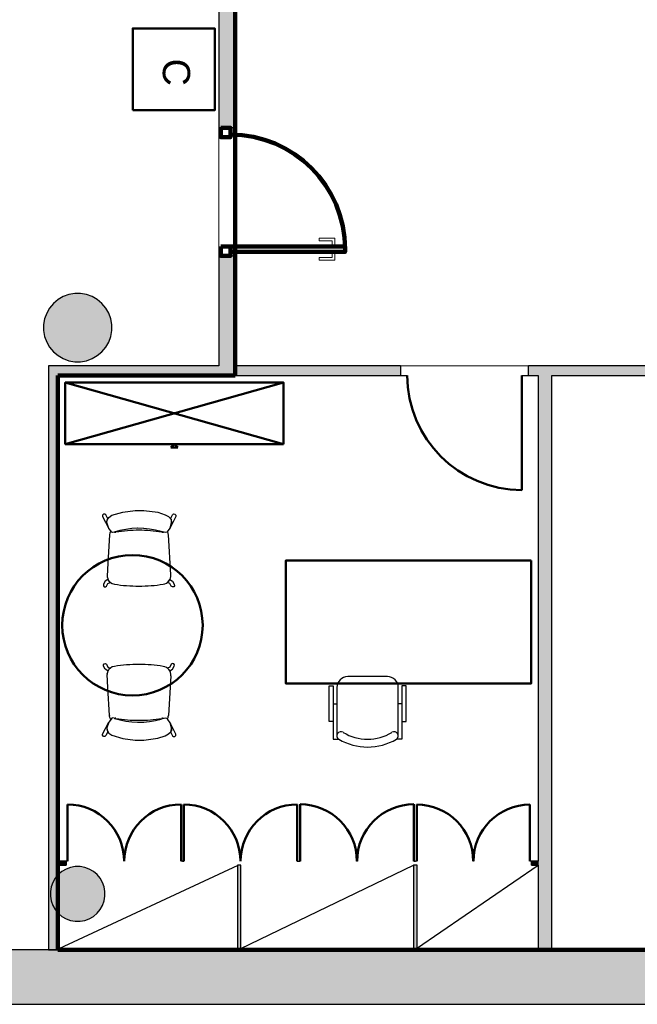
# Model space of a CAD drawing. Header units: metres. Extents: x -1 to 430, y -6 to 34.
# Tile 11 of 65: x 405.41 to 409.94, y 12.84 to 20.06. Entities that reach past the tile are written whole.
import ezdxf

# ---------------------------------------------------------------- set-up
doc = ezdxf.new("R2010")
doc.units = ezdxf.units.M
doc.linetypes.add('CONTINUA', pattern=[0])
doc.linetypes.add('VERDECKT', pattern=[9.525, 6.35, -3.175])
for name, color, linetype, lineweight in [('3D PA MURS', 7, 'CONTINUA', 25), ('3D PA MURS NOUS', 7, 'CONTINUA', 25), ('3D PA PILARS', 7, 'CONTINUA', 25), ('PA ESCALES 2D', 7, 'CONTINUA', 25), ('PA MOBLES', 7, 'CONTINUA', 25), ('PA REVESTIMENT  enguixat i pintat (lila)', 7, 'CONTINUA', 25), ('PA REVESTIMENT pintat (blau fosc)', 7, 'CONTINUA', 25)]:
    doc.layers.add(name, color=color, linetype=linetype, lineweight=lineweight)
doc.styles.add('ARIAL', font='arial.ttf')

# ---------------------------------------------------------------- blocks, each defined once
blk = doc.blocks.new('_CLOSEDFILLED')
at = {"color": 0, "linetype": 'ByBlock', "lineweight": -2}
blk.add_solid([(-1, 0), (0, 0), (-1, 0)], dxfattribs=at)

msp = doc.modelspace()

# ---------------------------------------------------------------- hatches: boundary and pattern name
at = {"layer": '3D PA MURS', "linetype": 'CONTINUA', "lineweight": 18, "true_color": 0xa0a0a0, "transparency": 33554687}
for points in [[(406.9919, 19.2645), (406.9919, 23.2724), (406.9169, 23.3019), (406.919, 23.3091), (406.8719, 23.3181), (406.8719, 19.2645)], [(406.9919, 17.5196), (406.9919, 18.3245), (406.8719, 18.3245), (406.8719, 17.5196)], [(408.2021, 17.5196), (405.6221, 17.5196), (405.6221, 17.4496), (408.2021, 17.4496)], [(414.702, 17.5196), (409.1421, 17.5196), (409.1421, 17.4496), (414.702, 17.4496)], [(405.6221, 17.4496), (405.6221, 13.2406), (405.6921, 13.2406), (405.6921, 17.4496)], [(409.3121, 13.2406), (409.3121, 17.4496), (409.2121, 17.4496), (409.2121, 13.2406)], [(405.7519, 13.8896), (405.6921, 13.8896), (405.6921, 13.8596), (405.7519, 13.8596)], [(407.0337, 13.2406), (407.0337, 13.8596), (407.0087, 13.8596), (407.0087, 13.2406)], [(408.3244, 13.2406), (408.3244, 13.8596), (408.2994, 13.8596), (408.2994, 13.2406)], [(409.1619, 13.8596), (409.2121, 13.8596), (409.2121, 13.8896), (409.1619, 13.8896)], [(397.6873, 12.8406), (423.6575, 12.8406), (423.7404, 13.2406), (397.7664, 13.2406)]]:
    msp.add_hatch(color=253, dxfattribs=at).paths.add_polyline_path(points)
at = {"layer": '3D PA PILARS', "linetype": 'CONTINUA', "lineweight": 18, "transparency": 33554687}
for points in [[(405.859, 18.0492), (405.8153, 18.0492), (405.7722, 18.0416), (405.7312, 18.0267), (405.6934, 18.0049), (405.6599, 17.9768), (405.6318, 17.9433), (405.61, 17.9055), (405.595, 17.8644), (405.5874, 17.8214), (405.5874, 17.7777), (405.595, 17.7347), (405.61, 17.6936), (405.6318, 17.6558), (405.6599, 17.6223), (405.6934, 17.5942), (405.7312, 17.5724), (405.7722, 17.5574), (405.8153, 17.5499), (405.859, 17.5499), (405.902, 17.5574), (405.943, 17.5724), (405.9809, 17.5942), (406.0143, 17.6223), (406.0424, 17.6558), (406.0643, 17.6936), (406.0792, 17.7347), (406.0868, 17.7777), (406.0868, 17.8214), (406.0792, 17.8644), (406.0643, 17.9055), (406.0424, 17.9433), (406.0143, 17.9768), (405.9809, 18.0049), (405.943, 18.0267), (405.902, 18.0416)], [(405.8546, 13.8493), (405.8196, 13.8493), (405.7852, 13.8433), (405.7524, 13.8313), (405.7221, 13.8138), (405.6953, 13.7914), (405.6729, 13.7646), (405.6554, 13.7343), (405.6434, 13.7015), (405.6374, 13.6671), (405.6374, 13.6321), (405.6434, 13.5977), (405.6554, 13.5648), (405.6729, 13.5346), (405.6953, 13.5078), (405.7221, 13.4853), (405.7524, 13.4679), (405.7852, 13.4559), (405.8196, 13.4498), (405.8546, 13.4498), (405.889, 13.4559), (405.9219, 13.4679), (405.9521, 13.4853), (405.9789, 13.5078), (406.0014, 13.5346), (406.0188, 13.5648), (406.0308, 13.5977), (406.0369, 13.6321), (406.0369, 13.6671), (406.0308, 13.7015), (406.0188, 13.7343), (406.0014, 13.7646), (405.9789, 13.7914), (405.9521, 13.8138), (405.9219, 13.8313), (405.889, 13.8433)]]:
    msp.add_hatch(color=9, dxfattribs=at).paths.add_polyline_path(points)

# ---------------------------------------------------------------- linework, layer by layer
at = {"layer": '3D PA MURS', "color": 7, "linetype": 'CONTINUA', "lineweight": 25, "transparency": 33554687}
for p, q in [((406.8719, 23.3181), (406.8719, 19.2645)), ((406.9919, 19.2645), (406.9919, 22.0636)), ((406.9919, 19.2645), (406.8719, 19.2645)), ((406.8719, 18.3245), (406.9919, 18.3245)), ((406.8719, 18.3245), (406.8719, 17.5196)), ((406.9919, 17.5196), (406.9919, 18.3245)), ((406.8719, 17.5196), (405.6221, 17.5196)), ((405.6221, 17.5196), (405.6221, 17.4496)), ((408.2021, 17.5196), (406.9919, 17.5196)), ((408.2021, 17.5196), (408.2021, 17.4496)), ((409.1421, 17.4496), (409.1421, 17.5196)), ((414.702, 17.5196), (409.1421, 17.5196)), ((405.6221, 17.4496), (405.6221, 13.2406)), ((405.6921, 13.8896), (405.6921, 17.4496)), ((405.6921, 17.4496), (408.2021, 17.4496)), ((408.2021, 17.4496), (408.2521, 17.4496)), ((409.0921, 17.4496), (409.1421, 17.4496)), ((409.1421, 17.4496), (409.2121, 17.4496)), ((409.2121, 17.4496), (409.2121, 13.8896)), ((409.3121, 13.2406), (409.3121, 17.4496)), ((409.3121, 17.4496), (414.702, 17.4496)), ((405.7519, 13.8896), (405.6921, 13.8896)), ((405.6921, 13.2406), (405.6921, 13.8596)), ((405.6921, 13.8596), (405.7519, 13.8596)), ((405.7519, 13.8896), (405.7519, 13.8596)), ((405.7619, 13.8896), (405.7519, 13.8896)), ((406.1787, 13.8896), (406.1777, 13.8896)), ((406.6044, 13.8896), (406.5944, 13.8896)), ((406.6044, 13.8896), (406.6144, 13.8896)), ((407.0337, 13.8596), (407.0087, 13.8596)), ((407.0087, 13.8596), (407.0087, 13.2406)), ((407.0302, 13.8896), (407.0312, 13.8896)), ((407.0337, 13.2406), (407.0337, 13.8596)), ((407.4469, 13.8896), (407.4569, 13.8896)), ((407.4569, 13.8896), (407.4669, 13.8896)), ((407.8839, 13.8896), (407.8849, 13.8896)), ((408.3119, 13.8596), (408.2994, 13.8596)), ((408.2994, 13.8596), (408.2994, 13.2406)), ((408.3019, 13.8896), (408.3119, 13.8896)), ((408.3219, 13.8896), (408.3119, 13.8896)), ((408.3244, 13.8596), (408.3119, 13.8596)), ((408.3244, 13.2406), (408.3244, 13.8596)), ((408.7374, 13.8896), (408.7364, 13.8896)), ((409.1619, 13.8896), (409.1519, 13.8896)), ((409.1619, 13.8596), (409.1619, 13.8896)), ((409.2121, 13.8896), (409.1619, 13.8896)), ((409.1619, 13.8596), (409.2121, 13.8596)), ((409.2121, 13.8596), (409.2121, 13.2406)), ((405.6221, 13.2406), (399.1772, 13.2406)), ((405.6221, 13.2406), (405.6921, 13.2406)), ((405.6921, 13.2406), (405.6221, 13.2406)), ((407.0087, 13.2406), (405.6921, 13.2406)), ((407.0087, 13.2406), (407.0337, 13.2406)), ((407.0337, 13.2406), (407.0087, 13.2406)), ((408.2994, 13.2406), (407.0337, 13.2406)), ((408.2994, 13.2406), (408.3244, 13.2406)), ((408.3244, 13.2406), (408.2994, 13.2406)), ((409.2121, 13.2406), (408.3244, 13.2406)), ((409.2121, 13.2406), (409.3121, 13.2406)), ((409.3121, 13.2406), (409.2121, 13.2406)), ((416.412, 13.2406), (409.3121, 13.2406)), ((397.7664, 12.8406), (423.6575, 12.8406))]:
    msp.add_line(p, q, dxfattribs=at)
at = {"layer": '3D PA MURS', "color": 202, "linetype": 'CONTINUA', "lineweight": 50, "transparency": 33554687}
for p, q in [((409.0921, 17.4496), (409.0921, 16.6096)), ((405.7619, 13.8896), (405.7619, 14.3053)), ((406.5944, 13.8896), (406.5944, 14.3053)), ((406.6144, 13.8896), (406.6144, 14.3053)), ((407.4469, 13.8896), (407.4469, 14.3053)), ((407.4669, 13.8896), (407.4669, 14.3066)), ((408.3019, 13.8896), (408.3019, 14.3066)), ((408.3219, 13.8896), (408.3219, 14.3041)), ((409.1519, 13.8896), (409.1519, 14.3041))]:
    msp.add_line(p, q, dxfattribs=at)
for centre, radius, start, end in [((409.0921, 17.4496), 0.84, 180, 270), ((405.7619, 13.8896), 0.4157, 0, 90), ((406.5944, 13.8896), 0.4157, 90, 180), ((406.6144, 13.8896), 0.4158, 0, 90), ((407.4469, 13.8896), 0.4158, 90, 180), ((407.4669, 13.8896), 0.417, 0, 90), ((408.3019, 13.8896), 0.417, 90, 180), ((408.3219, 13.8896), 0.4145, 0, 90), ((409.1519, 13.8896), 0.4145, 90, 180)]:
    msp.add_arc(centre, radius, start, end, dxfattribs=at)
at = {"layer": '3D PA MURS NOUS', "color": 240, "linetype": 'CONTINUA', "lineweight": 140, "transparency": 33554687}
for points in [[(406.8869, 19.2645), (406.8869, 19.1945), (406.9569, 19.1945), (406.9569, 19.2645), (406.8869, 19.2645)], [(406.8869, 18.3945), (406.8869, 18.3245), (406.9569, 18.3245), (406.9569, 18.3945), (406.8869, 18.3945)], [(407.7969, 18.3945), (406.9569, 18.3945), (406.9569, 18.3745), (406.9569, 18.3545), (407.7969, 18.3545), (407.7969, 18.3745), (407.7969, 18.3945)]]:
    msp.add_lwpolyline(points, close=True, dxfattribs=at)
at = {"layer": '3D PA MURS NOUS', "color": 40, "linetype": 'CONTINUA', "lineweight": 18, "transparency": 33554687}
for points in [[(407.7219, 18.4045), (407.7019, 18.4045), (407.7019, 18.4345), (407.6069, 18.4345), (407.6069, 18.4545), (407.7219, 18.4545), (407.7219, 18.4045)], [(407.7369, 18.4045), (407.6869, 18.4045), (407.6869, 18.3945), (407.7369, 18.3945), (407.7369, 18.4045)], [(407.7219, 18.3445), (407.7019, 18.3445), (407.7019, 18.3145), (407.6069, 18.3145), (407.6069, 18.2945), (407.7219, 18.2945), (407.7219, 18.3445)], [(407.7369, 18.3545), (407.6869, 18.3545), (407.6869, 18.3445), (407.7369, 18.3445), (407.7369, 18.3545)]]:
    msp.add_lwpolyline(points, close=True, dxfattribs=at)
at = {"layer": '3D PA MURS NOUS', "color": 240, "linetype": 'CONTINUA', "lineweight": 140, "transparency": 33554687}
msp.add_arc((406.9569, 18.3745), 0.84, 0, 90, dxfattribs=at)
at = {"layer": '3D PA PILARS', "color": 7, "linetype": 'CONTINUA', "lineweight": 25, "transparency": 33554687}
for p, q in [((405.7722, 18.0416), (405.7312, 18.0267)), ((405.8153, 18.0492), (405.7722, 18.0416)), ((405.859, 18.0492), (405.8153, 18.0492)), ((405.902, 18.0416), (405.859, 18.0492)), ((405.943, 18.0267), (405.902, 18.0416)), ((405.6599, 17.9768), (405.6318, 17.9433)), ((405.6934, 18.0049), (405.6599, 17.9768)), ((405.7312, 18.0267), (405.6934, 18.0049)), ((405.9809, 18.0049), (405.943, 18.0267)), ((406.0143, 17.9768), (405.9809, 18.0049)), ((406.0424, 17.9433), (406.0143, 17.9768)), ((405.61, 17.9055), (405.595, 17.8644)), ((405.6318, 17.9433), (405.61, 17.9055)), ((406.0643, 17.9055), (406.0424, 17.9433)), ((406.0792, 17.8644), (406.0643, 17.9055)), ((405.595, 17.8644), (405.5874, 17.8214)), ((406.0868, 17.8214), (406.0792, 17.8644)), ((405.5874, 17.8214), (405.5874, 17.7777)), ((405.5874, 17.7777), (405.595, 17.7347)), ((406.0792, 17.7347), (406.0868, 17.7777)), ((406.0868, 17.7777), (406.0868, 17.8214)), ((405.595, 17.7347), (405.61, 17.6936)), ((405.61, 17.6936), (405.6318, 17.6558)), ((406.0424, 17.6558), (406.0643, 17.6936)), ((406.0643, 17.6936), (406.0792, 17.7347)), ((405.6318, 17.6558), (405.6599, 17.6223)), ((405.6599, 17.6223), (405.6934, 17.5942)), ((405.9809, 17.5942), (406.0143, 17.6223)), ((406.0143, 17.6223), (406.0424, 17.6558)), ((405.6934, 17.5942), (405.7312, 17.5724)), ((405.7312, 17.5724), (405.7722, 17.5574)), ((405.7722, 17.5574), (405.8153, 17.5499)), ((405.8153, 17.5499), (405.859, 17.5499)), ((405.859, 17.5499), (405.902, 17.5574)), ((405.902, 17.5574), (405.943, 17.5724)), ((405.943, 17.5724), (405.9809, 17.5942)), ((405.6953, 13.7914), (405.6729, 13.7646)), ((405.7221, 13.8138), (405.6953, 13.7914)), ((405.7524, 13.8313), (405.7221, 13.8138)), ((405.7852, 13.8433), (405.7524, 13.8313)), ((405.8196, 13.8493), (405.7852, 13.8433)), ((405.8546, 13.8493), (405.8196, 13.8493)), ((405.889, 13.8433), (405.8546, 13.8493)), ((405.9219, 13.8313), (405.889, 13.8433)), ((405.9521, 13.8138), (405.9219, 13.8313)), ((405.9789, 13.7914), (405.9521, 13.8138)), ((406.0014, 13.7646), (405.9789, 13.7914)), ((405.6554, 13.7343), (405.6434, 13.7015)), ((405.6729, 13.7646), (405.6554, 13.7343)), ((406.0188, 13.7343), (406.0014, 13.7646)), ((406.0308, 13.7015), (406.0188, 13.7343)), ((405.6434, 13.7015), (405.6374, 13.6671)), ((405.6374, 13.6671), (405.6374, 13.6321)), ((406.0369, 13.6671), (406.0308, 13.7015)), ((406.0369, 13.6321), (406.0369, 13.6671)), ((405.6374, 13.6321), (405.6434, 13.5977)), ((405.6434, 13.5977), (405.6554, 13.5648)), ((406.0188, 13.5648), (406.0308, 13.5977)), ((406.0308, 13.5977), (406.0369, 13.6321)), ((405.6554, 13.5648), (405.6729, 13.5346)), ((405.6729, 13.5346), (405.6953, 13.5078)), ((405.6953, 13.5078), (405.7221, 13.4853)), ((405.9521, 13.4853), (405.9789, 13.5078)), ((405.9789, 13.5078), (406.0014, 13.5346)), ((406.0014, 13.5346), (406.0188, 13.5648)), ((405.7221, 13.4853), (405.7524, 13.4679)), ((405.7524, 13.4679), (405.7852, 13.4559)), ((405.7852, 13.4559), (405.8196, 13.4498)), ((405.8196, 13.4498), (405.8546, 13.4498)), ((405.8546, 13.4498), (405.889, 13.4559)), ((405.889, 13.4559), (405.9219, 13.4679)), ((405.9219, 13.4679), (405.9521, 13.4853))]:
    msp.add_line(p, q, dxfattribs=at)
at = {"layer": 'PA ESCALES 2D', "color": 7, "linetype": 'CONTINUA', "lineweight": 25, "transparency": 33554687}
for p, q in [((405.7019, 13.2496), (407.0137, 13.8596)), ((407.0337, 13.2496), (408.2994, 13.8596)), ((408.3194, 13.2496), (409.2119, 13.8596))]:
    msp.add_line(p, q, dxfattribs=at)
at = {"layer": 'PA MOBLES', "lineweight": 50, "transparency": 33554687}
for p, q in [((407.3459, 16.9463), (405.7459, 17.3963)), ((405.7459, 16.9463), (407.3459, 17.3963)), ((406.5209, 16.9213), (406.5459, 16.9463)), ((406.5709, 16.9213), (406.5209, 16.9213)), ((406.5459, 16.9463), (406.5709, 16.9213))]:
    msp.add_line(p, q, dxfattribs=at)
at = {"layer": 'PA MOBLES', "color": 180, "transparency": 33554687}
for p, q in [((406.168, 16.4474), (406.2592, 16.4605)), ((406.2592, 16.4605), (406.2893, 16.4605)), ((406.2893, 16.4605), (406.3213, 16.4596)), ((406.3213, 16.4596), (406.4238, 16.4464)), ((406.0264, 16.4326), (406.0191, 16.4243)), ((406.0191, 16.4243), (406.0191, 16.4153)), ((406.0191, 16.4153), (406.0654, 16.328)), ((406.0361, 16.4337), (406.0264, 16.4326)), ((406.043, 16.4268), (406.0361, 16.4337)), ((406.0579, 16.3987), (406.043, 16.4268)), ((406.0512, 16.3793), (406.0524, 16.3894)), ((406.0513, 16.3703), (406.0523, 16.3882)), ((406.0523, 16.3882), (406.0645, 16.4079)), ((406.0524, 16.3894), (406.0579, 16.3987)), ((406.0645, 16.4079), (406.088, 16.4248)), ((406.088, 16.4248), (406.168, 16.4474)), ((406.4238, 16.4464), (406.4783, 16.4286)), ((406.4783, 16.4286), (406.5028, 16.4145)), ((406.5028, 16.4145), (406.5225, 16.3957)), ((406.557, 16.4161), (406.5141, 16.3327)), ((406.5182, 16.3994), (406.5331, 16.4275)), ((406.5237, 16.3902), (406.5182, 16.3994)), ((406.5225, 16.3957), (406.5244, 16.3694)), ((406.5249, 16.3801), (406.5237, 16.3902)), ((406.5249, 16.3694), (406.5249, 16.3801)), ((406.5331, 16.4275), (406.54, 16.4344)), ((406.54, 16.4344), (406.5497, 16.4334)), ((406.5497, 16.4334), (406.557, 16.4251)), ((406.557, 16.4251), (406.557, 16.4161)), ((406.0512, 16.3686), (406.0512, 16.3793)), ((406.0654, 16.328), (406.0512, 16.3686)), ((406.0654, 16.328), (406.0513, 16.3703)), ((406.0814, 16.3073), (406.0654, 16.328)), ((406.0814, 16.3073), (406.0801, 16.309)), ((406.0871, 16.2979), (406.0814, 16.3073)), ((406.0871, 16.2979), (406.0814, 16.3073)), ((406.499, 16.3092), (406.4906, 16.3008)), ((406.5141, 16.3327), (406.499, 16.3092)), ((406.5244, 16.3694), (406.5141, 16.3327)), ((406.5141, 16.3327), (406.5249, 16.3694)), ((406.0696, 16.2807), (406.0576, 16.0739)), ((406.0738, 16.2936), (406.0696, 16.2824)), ((406.0787, 16.3051), (406.0738, 16.2936)), ((406.078, 16.3066), (406.0787, 16.3051)), ((406.0927, 16.297), (406.0871, 16.2979)), ((406.0927, 16.297), (406.0871, 16.2979)), ((406.1049, 16.2998), (406.0927, 16.297)), ((406.1049, 16.2998), (406.0927, 16.297)), ((406.4659, 16.3014), (406.4492, 16.3055)), ((406.4802, 16.2979), (406.4492, 16.3055)), ((406.4802, 16.2979), (406.4659, 16.3014)), ((406.4906, 16.3008), (406.4802, 16.2979)), ((406.4906, 16.3008), (406.4802, 16.2979)), ((406.4947, 16.3048), (406.4906, 16.3008)), ((406.5187, 15.9882), (406.5017, 16.2807)), ((406.0576, 16.0739), (406.0524, 15.9781)), ((406.0592, 15.9529), (406.0391, 15.9406)), ((406.0529, 15.9738), (406.0572, 15.9621)), ((406.0572, 15.9621), (406.0571, 15.9578)), ((406.0621, 15.9482), (406.0592, 15.9529)), ((406.0666, 15.9418), (406.0621, 15.9482)), ((406.5048, 15.9418), (406.5093, 15.9482)), ((406.5093, 15.9482), (406.5122, 15.9529)), ((406.5122, 15.9529), (406.5323, 15.9406)), ((406.026, 15.9185), (406.0257, 15.9077)), ((406.0257, 15.9077), (406.0306, 15.9003)), ((406.0391, 15.9406), (406.026, 15.9185)), ((406.0306, 15.9003), (406.0402, 15.8989)), ((406.0402, 15.8989), (406.0487, 15.9046)), ((406.0487, 15.9046), (406.0592, 15.9241)), ((406.0592, 15.9241), (406.0762, 15.9322)), ((406.0762, 15.9322), (406.0666, 15.9418)), ((406.4952, 15.9322), (406.5048, 15.9418)), ((406.5121, 15.9241), (406.4952, 15.9322)), ((406.5226, 15.9046), (406.5121, 15.9241)), ((406.5311, 15.8989), (406.5226, 15.9046)), ((406.5408, 15.9003), (406.5311, 15.8989)), ((406.5323, 15.9406), (406.5453, 15.9185)), ((406.5456, 15.9077), (406.5408, 15.9003)), ((406.5453, 15.9185), (406.5456, 15.9077)), ((406.0257, 15.3289), (406.0306, 15.3363)), ((406.026, 15.3182), (406.0257, 15.3289)), ((406.0391, 15.296), (406.026, 15.3182)), ((406.0306, 15.3363), (406.0402, 15.3377)), ((406.0402, 15.3377), (406.0487, 15.3321)), ((406.0487, 15.3321), (406.0592, 15.3125)), ((406.0592, 15.3125), (406.0762, 15.3044)), ((406.0762, 15.3044), (406.0666, 15.2948)), ((406.5121, 15.3125), (406.4952, 15.3044)), ((406.4952, 15.3044), (406.5048, 15.2948)), ((406.5226, 15.3321), (406.5121, 15.3125)), ((406.5311, 15.3377), (406.5226, 15.3321)), ((406.5408, 15.3363), (406.5311, 15.3377)), ((406.5323, 15.296), (406.5453, 15.3182)), ((406.5456, 15.3289), (406.5408, 15.3363)), ((406.5453, 15.3182), (406.5456, 15.3289)), ((406.0592, 15.2837), (406.0391, 15.296)), ((406.0576, 15.1628), (406.0524, 15.2585)), ((406.0529, 15.2629), (406.0572, 15.2746)), ((406.0572, 15.2746), (406.0571, 15.2788)), ((406.0621, 15.2884), (406.0592, 15.2837)), ((406.0666, 15.2948), (406.0621, 15.2884)), ((406.5187, 15.2485), (406.5017, 14.9559)), ((406.5048, 15.2948), (406.5093, 15.2884)), ((406.5093, 15.2884), (406.5122, 15.2837)), ((406.5122, 15.2837), (406.5323, 15.296)), ((406.0696, 14.9559), (406.0576, 15.1628)), ((406.0738, 14.9431), (406.0696, 14.9542)), ((406.0787, 14.9315), (406.0738, 14.9431)), ((406.0871, 14.9387), (406.0814, 14.9293)), ((406.0871, 14.9387), (406.0814, 14.9293)), ((406.0927, 14.9396), (406.0871, 14.9387)), ((406.0927, 14.9396), (406.0871, 14.9387)), ((406.1049, 14.9368), (406.0927, 14.9396)), ((406.1049, 14.9368), (406.0927, 14.9396)), ((406.4802, 14.9387), (406.4492, 14.9312)), ((406.4802, 14.9387), (406.4659, 14.9352)), ((406.4906, 14.9359), (406.4802, 14.9387)), ((406.4906, 14.9359), (406.4802, 14.9387)), ((406.0191, 14.8213), (406.0654, 14.9086)), ((406.0654, 14.9086), (406.0512, 14.868)), ((406.0512, 14.868), (406.0512, 14.8573)), ((406.0654, 14.9086), (406.0513, 14.8663)), ((406.0513, 14.8663), (406.0523, 14.8485)), ((406.0814, 14.9293), (406.0654, 14.9086)), ((406.078, 14.9301), (406.0787, 14.9315)), ((406.0814, 14.9293), (406.0801, 14.9276)), ((406.4659, 14.9352), (406.4492, 14.9312)), ((406.4947, 14.9318), (406.4906, 14.9359)), ((406.499, 14.9274), (406.4906, 14.9359)), ((406.5141, 14.9039), (406.499, 14.9274)), ((406.5244, 14.8673), (406.5141, 14.9039)), ((406.557, 14.8206), (406.5141, 14.9039)), ((406.5141, 14.9039), (406.5249, 14.8673)), ((406.5225, 14.841), (406.5244, 14.8673)), ((406.5249, 14.8673), (406.5249, 14.8566)), ((406.0191, 14.8123), (406.0191, 14.8213)), ((406.0264, 14.804), (406.0191, 14.8123)), ((406.0361, 14.803), (406.0264, 14.804)), ((406.043, 14.8099), (406.0361, 14.803)), ((406.0579, 14.8379), (406.043, 14.8099)), ((406.0512, 14.8573), (406.0524, 14.8472)), ((406.0523, 14.8485), (406.0645, 14.8287)), ((406.0524, 14.8472), (406.0579, 14.8379)), ((406.0645, 14.8287), (406.088, 14.8118)), ((406.088, 14.8118), (406.168, 14.7893)), ((406.4238, 14.7902), (406.4783, 14.8081)), ((406.4783, 14.8081), (406.5028, 14.8222)), ((406.5028, 14.8222), (406.5225, 14.841)), ((406.5237, 14.8465), (406.5182, 14.8372)), ((406.5182, 14.8372), (406.5331, 14.8092)), ((406.5249, 14.8566), (406.5237, 14.8465)), ((406.5331, 14.8092), (406.54, 14.8022)), ((406.54, 14.8022), (406.5497, 14.8033)), ((406.5497, 14.8033), (406.557, 14.8116)), ((406.557, 14.8116), (406.557, 14.8206)), ((406.168, 14.7893), (406.2592, 14.7761)), ((406.2592, 14.7761), (406.2893, 14.7761)), ((406.2893, 14.7761), (406.3213, 14.7771)), ((406.3213, 14.7771), (406.4238, 14.7902))]:
    msp.add_line(p, q, dxfattribs=at)
at = {"layer": 'PA MOBLES', "color": 180, "linetype": 'CONTINUA', "transparency": 33554687}
for p, q in [((408.1066, 15.2422), (407.8166, 15.2422)), ((407.7366, 15.1622), (407.7366, 14.8088)), ((408.1866, 14.8088), (408.1866, 15.1622)), ((407.7098, 15.0422), (407.7366, 15.0422)), ((408.2133, 15.0422), (408.1866, 15.0422))]:
    msp.add_line(p, q, dxfattribs=at)
at = {"layer": 'PA MOBLES', "lineweight": 50, "transparency": 33554687}
for points in [[(406.2412, 19.3928), (406.2412, 19.9928), (406.8412, 19.9928), (406.8412, 19.3928), (406.2412, 19.3928)], [(407.3459, 16.9463), (407.3459, 17.3963), (405.7459, 17.3963), (405.7459, 16.9463), (407.3459, 16.9463)], [(409.1616, 16.0922), (407.3616, 16.0922), (407.3616, 15.1922), (408.5616, 15.1922), (409.1616, 15.1922), (409.1616, 16.0922)]]:
    msp.add_lwpolyline(points, close=True, dxfattribs=at)
at = {"layer": 'PA MOBLES', "color": 180, "linetype": 'CONTINUA', "transparency": 33554687}
for points in [[(407.7098, 14.9136), (407.6791, 14.9136), (407.6791, 15.1736), (407.7098, 15.1736), (407.7098, 14.7836), (407.7498, 14.7836)], [(408.2133, 14.9136), (408.244, 14.9136), (408.244, 15.1736), (408.2133, 15.1736), (408.2133, 14.7836), (408.1733, 14.7836)]]:
    msp.add_lwpolyline(points, dxfattribs=at)
at = {"layer": 'PA MOBLES', "lineweight": 50, "transparency": 33554687}
msp.add_circle((406.2388, 15.6183), 0.5144, dxfattribs=at)
at = {"layer": 'PA MOBLES', "color": 180, "transparency": 33554687}
for centre, radius, start, end in [((406.1084, 16.2824), 0.0388, 136.79478, 141.5698), ((406.2861, 15.7511), 0.5778, 73.60554, 108.27119), ((406.2861, 15.7511), 0.5778, 73.60554, 108.01515), ((406.285, 15.3285), 0.9861, 89.96069, 99.76735), ((406.285, 15.3285), 0.9861, 89.96069, 99.76735), ((406.2864, 15.3285), 0.9861, 80.23265, 90.03931), ((406.2864, 15.3285), 0.9861, 80.23265, 90.03931), ((406.1084, 16.2824), 0.0388, 179.99764, 182.55967), ((406.2861, 15.7511), 0.5778, 108.01515, 108.27119), ((406.113, 16.3168), 0.0172, 250.90106, 285.91186), ((406.113, 16.3168), 0.0172, 250.90106, 285.91186), ((406.4583, 16.3168), 0.0172, 254.08814, 295.99422), ((406.4583, 16.3168), 0.0172, 254.08814, 295.99422), ((406.4629, 16.2824), 0.0388, 357.44033, 35.23097), ((406.1154, 15.9818), 0.0631, 183.36796, 187.30804), ((406.1154, 15.9818), 0.0631, 202.34556, 262.25295), ((406.4559, 15.9818), 0.0631, 277.74705, 5.80665), ((406.2749, 16.9534), 1.0477, 260.77378, 270.58921), ((406.2965, 16.9534), 1.0477, 269.41079, 279.22622), ((406.1154, 15.2548), 0.0631, 97.74705, 157.65444), ((406.2749, 14.2832), 1.0477, 89.41079, 99.22622), ((406.2965, 14.2832), 1.0477, 80.77378, 90.58921), ((406.4559, 15.2548), 0.0631, 354.19335, 82.25295), ((406.1154, 15.2548), 0.0631, 172.69196, 176.63204), ((406.1084, 14.9542), 0.0388, 177.44033, 180.00236), ((406.2861, 15.4855), 0.5778, 251.72881, 251.98485), ((406.2861, 15.4855), 0.5778, 251.72881, 286.39446), ((406.113, 14.9198), 0.0172, 74.08814, 109.09894), ((406.113, 14.9198), 0.0172, 74.08814, 109.09894), ((406.285, 15.9081), 0.9861, 260.23265, 270.03931), ((406.285, 15.9081), 0.9861, 260.23265, 270.03931), ((406.2864, 15.9081), 0.9861, 269.96069, 279.76735), ((406.2864, 15.9081), 0.9861, 269.96069, 279.76735), ((406.4583, 14.9198), 0.0172, 64.00578, 105.91186), ((406.4583, 14.9198), 0.0172, 64.00578, 105.91186), ((406.4629, 14.9542), 0.0388, 324.76903, 2.55967), ((406.1084, 14.9542), 0.0388, 218.4302, 223.20522), ((406.2861, 15.4855), 0.5778, 251.98485, 286.39446)]:
    msp.add_arc(centre, radius, start, end, dxfattribs=at)
at = {"layer": 'PA MOBLES', "color": 180, "linetype": 'CONTINUA', "transparency": 33554687}
for centre, radius, start, end in [((407.8166, 15.1622), 0.08, 90, 180), ((408.1066, 15.1622), 0.08, 0, 90), ((407.7666, 14.8085), 0.03, 57.334, 236.17116), ((407.9616, 15.1229), 0.34, 238.27039, 301.72961), ((408.1566, 14.8085), 0.03, 303.82884, 122.666), ((407.9616, 15.1442), 0.4182, 239.58668, 300.41332)]:
    msp.add_arc(centre, radius, start, end, dxfattribs=at)
at = {"layer": 'PA REVESTIMENT  enguixat i pintat (lila)', "color": 220, "linetype": 'VERDECKT', "lineweight": 100, "transparency": 33554687}
for p, q in [((406.9921, 17.4496), (406.9919, 22.0636)), ((405.6921, 13.2406), (405.6921, 17.4496)), ((405.6921, 17.4496), (406.9921, 17.4496)), ((421.2469, 13.2406), (405.6921, 13.2406))]:
    msp.add_line(p, q, dxfattribs=at)
at = {"layer": 'PA REVESTIMENT pintat (blau fosc)', "color": 180, "linetype": 'CONTINUA', "lineweight": 13, "transparency": 33554687}
for p, q in [((406.8719, 19.2645), (406.8719, 23.3181)), ((406.8719, 17.5196), (406.8719, 18.3245)), ((405.6221, 13.2406), (405.6221, 17.5196)), ((405.6221, 17.5196), (406.8719, 17.5196)), ((398.0926, 13.2406), (405.6221, 13.2406))]:
    msp.add_line(p, q, dxfattribs=at)
at = {"layer": 'PA REVESTIMENT pintat (blau fosc)', "color": 180, "linetype": 'VERDECKT', "lineweight": 13, "transparency": 33554687}
for p, q in [((406.8719, 18.3245), (406.8719, 19.2645)), ((406.9919, 17.5196), (416.412, 17.5196)), ((416.412, 17.4496), (406.9921, 17.4496)), ((409.2121, 17.4496), (409.2121, 13.2406)), ((409.3121, 17.4496), (409.3121, 13.2406))]:
    msp.add_line(p, q, dxfattribs=at)

# ---------------------------------------------------------------- block references
at = {"layer": '3D PA PILARS', "color": 7, "linetype": 'CONTINUA', "lineweight": 25, "transparency": 33554687, "xscale": 0.0002666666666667, "yscale": 0.0002666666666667, "zscale": 0.0002666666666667}
for p in [(405.8371, 17.7995), (405.8371, 13.6496)]:
    msp.add_blockref('_CLOSEDFILLED', p, dxfattribs=at)

# ---------------------------------------------------------------- texts
at = {"layer": 'PA MOBLES', "lineweight": 50, "transparency": 33554687, "insert": (406.5597, 19.671), "char_height": 0.2, "width": 0.302629, "attachment_point": 5, "rotation": 270, "style": 'ARIAL'}
msp.add_mtext('\\W0.99;C', dxfattribs=at)

doc.saveas('drawing.dxf')
